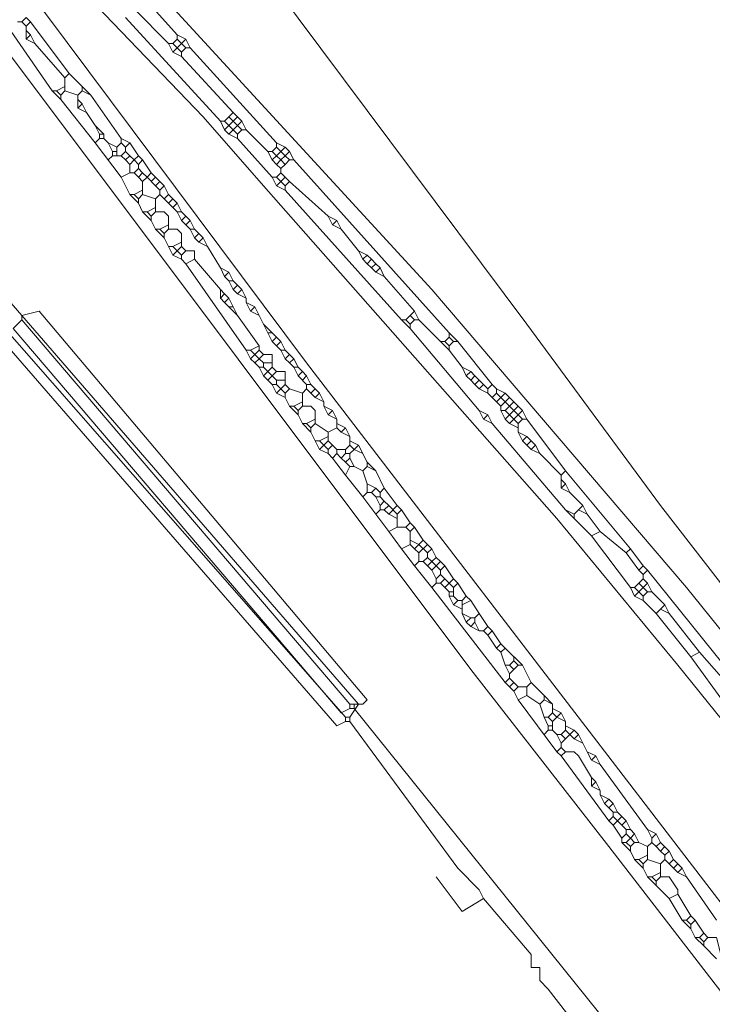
# Model space of a CAD drawing. Header units: metres. Extents: x 92810 to 93633, y 464687 to 465459.
# Tile 226 of 256: x 93207 to 93218, y 465317 to 465333. Entities that reach past the tile are written whole.
import ezdxf

# ---------------------------------------------------------------- set-up
doc = ezdxf.new("R2010")
doc.units = ezdxf.units.M
for name, color, linetype, lineweight, transparency in [('B-OI-KL-DATA_KPN-G', 90, 'SI_B_DATA_KPN', 18, 0.4), ('B-OI-KL-ET_HS_LIANDER-G', 10, 'SI_B_ET_HS_LIANDON', 18, 0.4), ('B-OI-KL-ET_LS_LIANDER-G', 190, 'SI_B_ET_LS_LIANDER', 18, 0.4), ('B-OI-KL-GAS_LD_LIANDER-G', 30, 'SI_B_GAS_LD_LIANDER', 18, 0.4)]:
    doc.layers.add(name, color=color, linetype=linetype, lineweight=lineweight, transparency=transparency)
doc.styles.get("Standard").update_dxf_attribs({"font": 'isocp.shx'})
doc.linetypes.add('SI_B_DATA_KPN', pattern='A,5,-2,["KPN",Standard,S=1.5,R=0,X=-0.51,Y=-0.75],-8', length=15)
doc.linetypes.add('SI_B_ET_HS_LIANDON', pattern='A,5,-2,["LI-HS",Standard,S=1.5,R=0,X=-0.51,Y=-0.75],-10', length=17)
doc.linetypes.add('SI_B_ET_LS_LIANDER', pattern='A,5,-2,["LI-LS",Standard,S=1.5,R=0,X=-0.51,Y=-0.75],-10', length=17)
doc.linetypes.add('SI_B_GAS_LD_LIANDER', pattern='A,5,-2,["LI-G-LD",Standard,S=1.5,R=0,X=-0.51,Y=-0.75],-11', length=18)

msp = doc.modelspace()

# ---------------------------------------------------------------- linework, layer by layer
at = {"layer": 'B-OI-KL-DATA_KPN-G', "flags": 128}
msp.add_lwpolyline([(93224.75, 465315.321), (93224.607, 465315.75), (93217.179, 465325.321), (93214.964, 465328.321), (93202.464, 465345.036)], dxfattribs=at)
at = {"layer": 'B-OI-KL-ET_HS_LIANDER-G'}
for p, q in [((93206.679, 465333.25), (93206.679, 465333.036)), ((93207.321, 465332.393), (93207.321, 465332.179)), ((93207.536, 465332.107), (93207.536, 465331.893)), ((93207.821, 465331.321), (93208.25, 465330.75)), ((93208.179, 465331.25), (93208.179, 465331.107)), ((93208.607, 465330.679), (93208.607, 465330.464)), ((93208.821, 465330.393), (93208.821, 465330.179)), ((93209.036, 465330.107), (93209.036, 465329.893)), ((93209.25, 465329.821), (93209.25, 465329.607)), ((93210.75, 465327.821), (93210.75, 465327.607)), ((93210.964, 465327.536), (93210.964, 465327.321)), ((93211.25, 465327.179), (93211.25, 465326.964)), ((93214.821, 465326.964), (93214.679, 465326.821)), ((93211.464, 465326.893), (93211.464, 465326.679)), ((93214.821, 465326.821), (93214.679, 465326.679)), ((93211.821, 465326.75), (93211.821, 465326.607)), ((93214.821, 465326.679), (93214.821, 465326.536)), ((93211.679, 465326.536), (93211.679, 465326.393)), ((93212.036, 465326.464), (93212.036, 465326.321)), ((93212.179, 465326.321), (93212.321, 465326.036)), ((93215.536, 465325.821), (93215.536, 465325.607)), ((93212.821, 465325.321), (93212.679, 465325.179)), ((93212.821, 465325.179), (93212.821, 465324.964)), ((93213.036, 465324.893), (93213.036, 465324.679)), ((93213.321, 465324.679), (93213.179, 465324.536)), ((93213.75, 465323.964), (93213.75, 465323.821)), ((93213.893, 465323.75), (93213.893, 465323.536)), ((93214.821, 465322.679), (93214.679, 465322.536)), ((93214.821, 465322.107), (93215.464, 465321.25)), ((93215.393, 465322.036), (93215.393, 465321.893)), ((93215.393, 465321.75), (93215.393, 465321.607)), ((93215.607, 465321.75), (93215.607, 465321.607)), ((93216.964, 465319.679), (93216.964, 465319.464)), ((93217.179, 465319.393), (93217.179, 465319.179))]:
    msp.add_line(p, q, dxfattribs=at)
at = {"layer": 'B-OI-KL-ET_HS_LIANDER-G', "flags": 128}
for points in [[(93203.679, 465338.964), (93203.821, 465339.107), (93207.75, 465335.036), (93213.393, 465328.893), (93217.607, 465323.964), (93220.607, 465320.25), (93235.036, 465302.321), (93236.321, 465300.607), (93238.464, 465297.607), (93241.179, 465294.107), (93245.607, 465288.607), (93249.107, 465284.679), (93249.893, 465283.964), (93251.036, 465282.893), (93251.821, 465282.321), (93255.036, 465280.25), (93257.75, 465278.679), (93261.821, 465276.536), (93263.25, 465275.893), (93267.25, 465274.536), (93268.107, 465274.321), (93273.179, 465273.036)], [(93202.536, 465338.25), (93202.393, 465338.107), (93202.464, 465338.036), (93214.036, 465322.607), (93216.321, 465319.679), (93227.036, 465305.821), (93228.893, 465303.536), (93241.321, 465287.607), (93242.179, 465286.607), (93245.393, 465283.107), (93246.321, 465282.25), (93247.964, 465280.679), (93250.821, 465278.25), (93253.679, 465276.107), (93255.821, 465274.679), (93259.464, 465272.536), (93261.536, 465271.464), (93263.679, 465270.464), (93265.893, 465269.607), (93269.393, 465268.393), (93271.107, 465267.893), (93275.464, 465266.607), (93277.179, 465266.179), (93281.321, 465265.25), (93282.607, 465265.036), (93288.107, 465264.464), (93293.893, 465264.464), (93294.964, 465264.536), (93297.536, 465264.893), (93298.75, 465265.179), (93299.536, 465265.464)], [(93204.179, 465337.393), (93209.607, 465331.75), (93210.607, 465330.607), (93215.464, 465325.107), (93217.464, 465322.679), (93233.679, 465302.607), (93235.036, 465300.821), (93238.536, 465296.036), (93240.607, 465293.393), (93244.393, 465288.607), (93245.679, 465287.107), (93248.464, 465284.036), (93249.893, 465282.679), (93251.036, 465281.75), (93252.964, 465280.464), (93257.893, 465277.536), (93259.536, 465276.679), (93261.679, 465275.607), (93262.607, 465275.25), (93263.679, 465274.75), (93265.179, 465274.25), (93266.964, 465273.679), (93271.25, 465272.607), (93277.179, 465271.25), (93278.036, 465271.107), (93279.25, 465270.964)], [(93204.107, 465337.321), (93211.321, 465327.679), (93219.107, 465317.536), (93232.25, 465300.607), (93239.036, 465292.036), (93242.036, 465288.179), (93243.536, 465286.393), (93245.25, 465284.536), (93247.75, 465282.107), (93250.964, 465279.25), (93251.893, 465278.536), (93254.893, 465276.321), (93256.536, 465275.25), (93260.393, 465273.036), (93262.107, 465272.179), (93264.964, 465270.893), (93265.607, 465270.679), (93269.679, 465269.25), (93270.893, 465268.893), (93277.75, 465266.964)], [(93208.536, 465333.821), (93209.179, 465333.107)], [(93208.464, 465333.536), (93209.036, 465332.964)], [(93206.321, 465333.321), (93207.107, 465332.179)], [(93206.536, 465333.321), (93206.607, 465333.321)], [(93206.679, 465333.393), (93206.607, 465333.321)], [(93206.607, 465333.321), (93206.679, 465333.25)], [(93206.679, 465333.393), (93206.75, 465333.321)], [(93206.75, 465333.321), (93206.679, 465333.25)], [(93206.75, 465333.321), (93207.393, 465332.464)], [(93208.321, 465333.393), (93209.893, 465331.679)], [(93206.679, 465333.179), (93206.75, 465333.107)], [(93206.75, 465333.107), (93206.679, 465333.036)], [(93206.679, 465333.036), (93206.821, 465332.964)], [(93206.75, 465333.107), (93206.821, 465332.964)], [(93206.821, 465332.964), (93207.321, 465332.393)], [(93209.036, 465332.964), (93209.107, 465332.964)], [(93209.036, 465332.964), (93209.107, 465332.821)], [(93209.179, 465333.036), (93209.107, 465332.964)], [(93209.107, 465332.964), (93209.179, 465332.893)], [(93209.179, 465333.107), (93209.321, 465333.036)], [(93209.179, 465333.107), (93209.179, 465333.036)], [(93209.179, 465333.036), (93209.25, 465332.964)], [(93209.25, 465332.964), (93209.179, 465332.893)], [(93209.321, 465333.036), (93209.25, 465332.964)], [(93209.25, 465332.964), (93209.321, 465332.893)], [(93209.321, 465333.036), (93209.393, 465332.893)], [(93209.179, 465332.893), (93209.107, 465332.821)], [(93209.107, 465332.821), (93209.25, 465332.75)], [(93209.179, 465332.893), (93209.25, 465332.821)], [(93209.321, 465332.893), (93209.25, 465332.821)], [(93209.25, 465332.821), (93209.25, 465332.75)], [(93209.321, 465332.893), (93209.393, 465332.893)], [(93209.393, 465332.893), (93210.821, 465331.321)], [(93209.25, 465332.75), (93210.107, 465331.821)], [(93207.393, 465332.464), (93207.321, 465332.393)], [(93207.393, 465332.464), (93207.607, 465332.25)], [(93207.107, 465332.179), (93207.179, 465332.179)], [(93207.107, 465332.179), (93207.25, 465332.036)], [(93207.321, 465332.25), (93207.179, 465332.179)], [(93207.179, 465332.179), (93207.25, 465332.107)], [(93207.321, 465332.179), (93207.25, 465332.107)], [(93207.321, 465332.179), (93207.536, 465332.107)], [(93207.607, 465332.179), (93207.536, 465332.107)], [(93207.607, 465332.25), (93207.75, 465332.107)], [(93207.607, 465332.25), (93207.607, 465332.179)], [(93207.607, 465332.179), (93207.75, 465332.107)], [(93207.25, 465332.107), (93207.25, 465332.036)], [(93207.25, 465332.036), (93207.821, 465331.321)], [(93207.536, 465332.036), (93207.607, 465331.964)], [(93207.75, 465332.107), (93208.25, 465331.393)], [(93207.607, 465331.964), (93207.536, 465331.893)], [(93207.536, 465331.893), (93207.679, 465331.821)], [(93207.607, 465331.964), (93207.679, 465331.821)], [(93207.679, 465331.821), (93207.821, 465331.607)], [(93210.107, 465331.821), (93210.036, 465331.75)], [(93210.107, 465331.821), (93210.179, 465331.75)], [(93209.893, 465331.679), (93209.964, 465331.679)], [(93209.893, 465331.679), (93209.964, 465331.536)], [(93210.036, 465331.75), (93209.964, 465331.679)], [(93209.964, 465331.679), (93210.036, 465331.607)], [(93210.036, 465331.75), (93210.107, 465331.679)], [(93210.107, 465331.679), (93210.036, 465331.607)], [(93210.179, 465331.75), (93210.107, 465331.679)], [(93210.107, 465331.679), (93210.179, 465331.607)], [(93210.179, 465331.75), (93210.25, 465331.679)], [(93210.25, 465331.679), (93210.179, 465331.607)], [(93210.25, 465331.679), (93210.321, 465331.536)], [(93207.821, 465331.607), (93207.964, 465331.464)], [(93207.821, 465331.607), (93207.893, 465331.464)], [(93210.036, 465331.607), (93209.964, 465331.536)], [(93209.964, 465331.536), (93210.036, 465331.464)], [(93210.036, 465331.607), (93210.107, 465331.536)], [(93210.107, 465331.536), (93210.036, 465331.464)], [(93210.179, 465331.607), (93210.107, 465331.536)], [(93210.107, 465331.536), (93210.179, 465331.464)], [(93210.179, 465331.607), (93210.25, 465331.536)], [(93210.25, 465331.536), (93210.179, 465331.464)], [(93210.25, 465331.536), (93210.321, 465331.536)], [(93210.321, 465331.536), (93210.679, 465331.179)], [(93207.893, 465331.393), (93207.821, 465331.321)], [(93207.893, 465331.464), (93207.964, 465331.464)], [(93207.893, 465331.464), (93207.893, 465331.393)], [(93207.893, 465331.393), (93207.964, 465331.393)], [(93207.964, 465331.464), (93207.964, 465331.393)], [(93207.964, 465331.393), (93208.036, 465331.321)], [(93208.036, 465331.321), (93208.179, 465331.25)], [(93208.036, 465331.321), (93208.107, 465331.179)], [(93208.25, 465331.321), (93208.179, 465331.25)], [(93208.25, 465331.393), (93208.393, 465331.321)], [(93208.25, 465331.393), (93208.25, 465331.321)], [(93208.25, 465331.321), (93208.321, 465331.25)], [(93208.393, 465331.321), (93208.321, 465331.25)], [(93208.393, 465331.321), (93208.536, 465331.107)], [(93210.036, 465331.464), (93210.179, 465331.393)], [(93210.179, 465331.464), (93210.179, 465331.393)], [(93210.179, 465331.393), (93210.75, 465330.75)], [(93210.821, 465331.321), (93210.964, 465331.25)], [(93210.821, 465331.321), (93210.821, 465331.25)], [(93208.107, 465331.179), (93208.179, 465331.179)], [(93208.107, 465331.179), (93208.107, 465331.107)], [(93208.321, 465331.179), (93208.25, 465331.107)], [(93208.321, 465331.25), (93208.321, 465331.179)], [(93208.321, 465331.179), (93208.393, 465331.107)], [(93210.679, 465331.179), (93210.75, 465331.179)], [(93210.679, 465331.179), (93210.75, 465331.036)], [(93210.821, 465331.25), (93210.75, 465331.179)], [(93210.75, 465331.179), (93210.821, 465331.107)], [(93210.821, 465331.25), (93210.893, 465331.179)], [(93210.893, 465331.179), (93210.821, 465331.107)], [(93210.964, 465331.25), (93210.893, 465331.179)], [(93210.893, 465331.179), (93210.964, 465331.107)], [(93210.964, 465331.25), (93211.036, 465331.179)], [(93211.036, 465331.179), (93210.964, 465331.107)], [(93211.036, 465331.179), (93211.107, 465331.036)], [(93208.107, 465331.107), (93208.036, 465331.036)], [(93208.107, 465331.107), (93208.25, 465331.107)], [(93208.25, 465331.107), (93208.321, 465331.036)], [(93208.393, 465331.107), (93208.321, 465331.036)], [(93208.321, 465331.036), (93208.393, 465330.964)], [(93208.393, 465331.107), (93208.464, 465331.036)], [(93208.464, 465331.036), (93208.393, 465330.964)], [(93208.536, 465331.107), (93208.464, 465331.036)], [(93208.464, 465331.036), (93208.536, 465330.964)], [(93208.536, 465331.107), (93208.607, 465331.036)], [(93208.607, 465331.036), (93208.536, 465330.964)], [(93208.607, 465331.036), (93208.75, 465330.821)], [(93210.821, 465331.107), (93210.75, 465331.036)], [(93210.75, 465331.036), (93210.821, 465330.964)], [(93210.821, 465331.107), (93210.893, 465331.036)], [(93210.893, 465331.036), (93210.821, 465330.964)], [(93210.964, 465331.107), (93210.893, 465331.036)], [(93210.893, 465331.036), (93210.964, 465330.964)], [(93210.964, 465331.107), (93211.036, 465331.036)], [(93211.036, 465331.036), (93210.964, 465330.964)], [(93211.036, 465331.036), (93211.107, 465331.036)], [(93211.107, 465331.036), (93213.679, 465328.179)], [(93208.393, 465330.964), (93208.393, 465330.821)], [(93208.536, 465330.893), (93208.464, 465330.821)], [(93208.536, 465330.964), (93208.536, 465330.893)], [(93208.536, 465330.893), (93208.607, 465330.821)], [(93210.821, 465330.964), (93210.893, 465330.893)], [(93210.964, 465330.964), (93210.893, 465330.893)], [(93210.893, 465330.893), (93210.893, 465330.821)], [(93208.393, 465330.821), (93208.25, 465330.75)], [(93208.25, 465330.75), (93208.393, 465330.464)], [(93208.393, 465330.821), (93208.464, 465330.821)], [(93208.464, 465330.821), (93208.536, 465330.75)], [(93208.607, 465330.821), (93208.536, 465330.75)], [(93208.536, 465330.75), (93208.607, 465330.679)], [(93208.607, 465330.821), (93208.679, 465330.75)], [(93208.679, 465330.75), (93208.607, 465330.679)], [(93208.75, 465330.821), (93208.679, 465330.75)], [(93208.679, 465330.75), (93208.821, 465330.607)], [(93208.75, 465330.821), (93208.821, 465330.75)], [(93208.821, 465330.75), (93208.75, 465330.679)], [(93208.821, 465330.75), (93208.893, 465330.679)], [(93208.893, 465330.679), (93208.821, 465330.607)], [(93208.893, 465330.679), (93208.964, 465330.607)], [(93210.75, 465330.75), (93210.821, 465330.75)], [(93210.75, 465330.75), (93210.821, 465330.607)], [(93210.893, 465330.821), (93210.821, 465330.75)], [(93210.821, 465330.75), (93210.893, 465330.679)], [(93210.893, 465330.679), (93210.821, 465330.607)], [(93210.893, 465330.821), (93210.964, 465330.75)], [(93210.964, 465330.75), (93210.893, 465330.679)], [(93210.893, 465330.679), (93210.964, 465330.607)], [(93210.964, 465330.75), (93211.036, 465330.679)], [(93211.036, 465330.679), (93210.964, 465330.607)], [(93211.036, 465330.679), (93211.679, 465330.107)], [(93208.607, 465330.536), (93208.464, 465330.464)], [(93208.821, 465330.607), (93208.893, 465330.536)], [(93208.964, 465330.607), (93208.893, 465330.536)], [(93208.893, 465330.536), (93208.893, 465330.464)], [(93208.964, 465330.607), (93209.036, 465330.464)], [(93210.821, 465330.607), (93210.964, 465330.536)], [(93210.964, 465330.607), (93210.964, 465330.536)], [(93210.964, 465330.536), (93212.893, 465328.393)], [(93208.393, 465330.464), (93208.464, 465330.464)], [(93208.393, 465330.464), (93208.536, 465330.321)], [(93208.464, 465330.464), (93208.536, 465330.393)], [(93208.607, 465330.464), (93208.536, 465330.393)], [(93208.536, 465330.393), (93208.536, 465330.321)], [(93208.607, 465330.464), (93208.821, 465330.393)], [(93208.893, 465330.464), (93208.821, 465330.393)], [(93208.893, 465330.464), (93208.964, 465330.393)], [(93209.036, 465330.464), (93208.964, 465330.393)], [(93208.964, 465330.393), (93209.036, 465330.321)], [(93209.036, 465330.464), (93209.107, 465330.393)], [(93209.107, 465330.393), (93209.036, 465330.321)], [(93209.107, 465330.393), (93209.179, 465330.321)], [(93208.536, 465330.321), (93208.607, 465330.179)], [(93208.607, 465330.179), (93208.679, 465330.179)], [(93208.607, 465330.179), (93208.75, 465330.036)], [(93208.821, 465330.25), (93208.679, 465330.179)], [(93208.679, 465330.179), (93208.75, 465330.107)], [(93208.821, 465330.179), (93208.75, 465330.107)], [(93208.821, 465330.179), (93208.964, 465330.179), (93209.036, 465330.107)], [(93209.036, 465330.321), (93209.107, 465330.25)], [(93209.179, 465330.321), (93209.107, 465330.25)], [(93209.107, 465330.25), (93209.179, 465330.179)], [(93209.179, 465330.321), (93209.25, 465330.179)], [(93209.179, 465330.179), (93209.25, 465330.179)], [(93209.179, 465330.179), (93209.25, 465330.036)], [(93209.25, 465330.179), (93209.321, 465330.107)], [(93208.75, 465330.107), (93208.75, 465330.036)], [(93208.75, 465330.036), (93208.821, 465329.893)], [(93209.321, 465330.107), (93209.25, 465330.036)], [(93209.25, 465330.036), (93209.321, 465329.964)], [(93209.321, 465330.107), (93209.393, 465330.036)], [(93209.393, 465330.036), (93209.321, 465329.964)], [(93209.393, 465330.036), (93209.464, 465329.893)], [(93211.679, 465330.107), (93211.821, 465330.036)], [(93211.679, 465330.107), (93211.75, 465329.964)], [(93211.821, 465330.036), (93211.75, 465329.964)], [(93211.821, 465330.036), (93211.893, 465329.893)], [(93208.821, 465329.893), (93208.893, 465329.893)], [(93208.821, 465329.893), (93208.964, 465329.75)], [(93209.036, 465329.964), (93208.893, 465329.893)], [(93208.893, 465329.893), (93208.964, 465329.821)], [(93209.036, 465329.893), (93208.964, 465329.821)], [(93209.036, 465329.893), (93209.179, 465329.893), (93209.25, 465329.821)], [(93209.321, 465329.964), (93209.393, 465329.893)], [(93209.393, 465329.893), (93209.464, 465329.893)], [(93209.393, 465329.893), (93209.464, 465329.75)], [(93209.464, 465329.893), (93209.536, 465329.821)], [(93211.75, 465329.964), (93211.893, 465329.893)], [(93211.893, 465329.893), (93212.179, 465329.536)], [(93208.964, 465329.821), (93208.964, 465329.75)], [(93208.964, 465329.75), (93209.036, 465329.607)], [(93209.536, 465329.821), (93209.464, 465329.75)], [(93209.464, 465329.75), (93209.536, 465329.679)], [(93209.536, 465329.821), (93209.607, 465329.75)], [(93209.607, 465329.75), (93209.536, 465329.679)], [(93209.607, 465329.75), (93209.679, 465329.607)], [(93209.036, 465329.607), (93209.107, 465329.607)], [(93209.036, 465329.607), (93209.107, 465329.464)], [(93209.25, 465329.679), (93209.107, 465329.607)], [(93209.107, 465329.607), (93209.179, 465329.536)], [(93209.179, 465329.536), (93209.107, 465329.464)], [(93209.25, 465329.607), (93209.179, 465329.536)], [(93209.179, 465329.536), (93209.25, 465329.464)], [(93209.25, 465329.607), (93209.321, 465329.536)], [(93209.321, 465329.536), (93209.25, 465329.464)], [(93209.321, 465329.536), (93209.464, 465329.536), (93209.464, 465329.393)], [(93209.536, 465329.679), (93209.679, 465329.607)], [(93209.679, 465329.607), (93209.893, 465329.25)], [(93212.179, 465329.536), (93212.321, 465329.464)], [(93212.179, 465329.536), (93212.25, 465329.393)], [(93209.107, 465329.464), (93209.25, 465329.393)], [(93209.25, 465329.464), (93209.25, 465329.393)], [(93209.25, 465329.393), (93209.321, 465329.321)], [(93209.464, 465329.393), (93209.321, 465329.321)], [(93209.464, 465329.393), (93209.893, 465328.893)], [(93212.321, 465329.464), (93212.25, 465329.393)], [(93212.25, 465329.393), (93212.321, 465329.321)], [(93212.321, 465329.464), (93212.393, 465329.393)], [(93212.393, 465329.393), (93212.321, 465329.321)], [(93212.393, 465329.393), (93212.464, 465329.321)], [(93209.321, 465329.321), (93210.321, 465327.893)], [(93209.893, 465329.25), (93210.036, 465329.179)], [(93209.893, 465329.25), (93209.964, 465329.107)], [(93212.321, 465329.321), (93212.393, 465329.25)], [(93212.464, 465329.321), (93212.393, 465329.25)], [(93212.393, 465329.25), (93212.464, 465329.179)], [(93212.464, 465329.321), (93212.536, 465329.25)], [(93212.536, 465329.25), (93212.464, 465329.179)], [(93212.536, 465329.25), (93212.607, 465329.107)], [(93210.036, 465329.179), (93209.964, 465329.107)], [(93209.964, 465329.107), (93210.036, 465329.036)], [(93210.036, 465329.179), (93210.107, 465329.036)], [(93212.464, 465329.179), (93212.607, 465329.107)], [(93212.607, 465329.107), (93213.107, 465328.536)], [(93209.893, 465328.893), (93209.964, 465328.821)], [(93209.893, 465328.893), (93209.893, 465328.75)], [(93210.036, 465329.036), (93210.107, 465329.036)], [(93210.036, 465329.036), (93210.107, 465328.893)], [(93210.107, 465329.036), (93210.179, 465328.964)], [(93210.179, 465328.964), (93210.107, 465328.893)], [(93210.107, 465328.893), (93210.179, 465328.821)], [(93210.179, 465328.964), (93210.25, 465328.893)], [(93210.25, 465328.893), (93210.179, 465328.821)], [(93210.25, 465328.893), (93210.321, 465328.75)], [(93209.964, 465328.821), (93209.893, 465328.75)], [(93209.893, 465328.75), (93209.964, 465328.679)], [(93209.964, 465328.821), (93210.036, 465328.75)], [(93210.036, 465328.75), (93209.964, 465328.679)], [(93210.036, 465328.75), (93210.107, 465328.607)], [(93210.179, 465328.821), (93210.321, 465328.75)], [(93210.321, 465328.75), (93210.321, 465328.679)], [(93209.964, 465328.679), (93210.036, 465328.607)], [(93210.036, 465328.607), (93210.107, 465328.607)], [(93210.036, 465328.607), (93210.179, 465328.464)], [(93210.107, 465328.607), (93210.179, 465328.464)], [(93210.321, 465328.679), (93210.464, 465328.607)], [(93210.321, 465328.679), (93210.393, 465328.536)], [(93210.464, 465328.607), (93210.393, 465328.536)], [(93210.464, 465328.607), (93210.536, 465328.464)], [(93210.179, 465328.464), (93210.536, 465327.964)], [(93210.393, 465328.536), (93210.536, 465328.464)], [(93210.536, 465328.464), (93210.607, 465328.321)], [(93212.893, 465328.393), (93212.964, 465328.393)], [(93212.893, 465328.393), (93213.036, 465328.25)], [(93213.036, 465328.464), (93212.964, 465328.393)], [(93212.964, 465328.393), (93213.036, 465328.321)], [(93213.107, 465328.536), (93213.036, 465328.464)], [(93213.036, 465328.464), (93213.107, 465328.393)], [(93213.107, 465328.393), (93213.036, 465328.321)], [(93213.107, 465328.536), (93213.179, 465328.393)], [(93213.107, 465328.393), (93213.179, 465328.393)], [(93213.179, 465328.393), (93213.536, 465328.036)], [(93210.607, 465328.321), (93210.75, 465328.179)], [(93210.607, 465328.321), (93210.679, 465328.179)], [(93213.036, 465328.321), (93213.036, 465328.25)], [(93213.036, 465328.25), (93214.179, 465326.893)], [(93210.679, 465328.179), (93210.75, 465328.179)], [(93210.679, 465328.179), (93210.75, 465328.036)], [(93210.75, 465328.179), (93210.821, 465328.107)], [(93210.821, 465328.107), (93210.75, 465328.036)], [(93210.821, 465328.107), (93210.893, 465328.036)], [(93213.679, 465328.107), (93213.607, 465328.036)], [(93213.679, 465328.179), (93213.821, 465328.036)], [(93213.679, 465328.179), (93213.679, 465328.107)], [(93213.679, 465328.107), (93213.75, 465328.036)], [(93210.536, 465327.964), (93210.393, 465327.893)], [(93210.536, 465327.964), (93210.536, 465327.893)], [(93210.75, 465328.036), (93210.821, 465327.964)], [(93210.893, 465328.036), (93210.821, 465327.964)], [(93210.821, 465327.964), (93210.893, 465327.893)], [(93210.893, 465328.036), (93210.964, 465327.893)], [(93213.536, 465328.036), (93213.607, 465328.036)], [(93213.536, 465328.036), (93213.679, 465327.893)], [(93213.607, 465328.036), (93213.679, 465327.964)], [(93213.75, 465328.036), (93213.679, 465327.964)], [(93213.679, 465327.964), (93213.679, 465327.893)], [(93213.75, 465328.036), (93213.821, 465328.036)], [(93213.821, 465328.036), (93214.393, 465327.321)], [(93210.321, 465327.893), (93210.393, 465327.893)], [(93210.321, 465327.893), (93210.393, 465327.75)], [(93210.393, 465327.893), (93210.464, 465327.821)], [(93210.464, 465327.821), (93210.393, 465327.75)], [(93210.393, 465327.75), (93210.464, 465327.679)], [(93210.536, 465327.893), (93210.464, 465327.821)], [(93210.464, 465327.821), (93210.536, 465327.75)], [(93210.536, 465327.75), (93210.464, 465327.679)], [(93210.536, 465327.893), (93210.607, 465327.821)], [(93210.607, 465327.821), (93210.536, 465327.75)], [(93210.536, 465327.75), (93210.607, 465327.679)], [(93210.607, 465327.821), (93210.75, 465327.821)], [(93210.893, 465327.893), (93210.964, 465327.893)], [(93210.893, 465327.893), (93210.964, 465327.75)], [(93210.964, 465327.893), (93211.036, 465327.821)], [(93211.036, 465327.821), (93210.964, 465327.75)], [(93210.964, 465327.75), (93211.036, 465327.679)], [(93211.036, 465327.821), (93211.107, 465327.75)], [(93211.107, 465327.75), (93211.036, 465327.679)], [(93211.107, 465327.75), (93211.179, 465327.607)], [(93213.679, 465327.893), (93213.893, 465327.607)], [(93210.464, 465327.679), (93210.536, 465327.607)], [(93210.536, 465327.607), (93210.607, 465327.607)], [(93210.536, 465327.607), (93210.607, 465327.464)], [(93210.607, 465327.679), (93210.75, 465327.679)], [(93210.607, 465327.679), (93210.607, 465327.607)], [(93210.607, 465327.607), (93210.679, 465327.536)], [(93210.75, 465327.607), (93210.679, 465327.536)], [(93210.75, 465327.607), (93210.821, 465327.536)], [(93211.036, 465327.679), (93211.107, 465327.607)], [(93211.107, 465327.607), (93211.179, 465327.607)], [(93211.107, 465327.607), (93211.179, 465327.464)], [(93211.179, 465327.607), (93211.25, 465327.536)], [(93213.893, 465327.607), (93214.036, 465327.536)], [(93213.893, 465327.607), (93213.964, 465327.464)], [(93210.679, 465327.536), (93210.607, 465327.464)], [(93210.607, 465327.464), (93210.679, 465327.393)], [(93210.679, 465327.536), (93210.75, 465327.464)], [(93210.75, 465327.464), (93210.679, 465327.393)], [(93210.821, 465327.536), (93210.75, 465327.464)], [(93210.75, 465327.464), (93210.821, 465327.393)], [(93210.821, 465327.536), (93210.964, 465327.536)], [(93211.25, 465327.536), (93211.179, 465327.464)], [(93211.179, 465327.464), (93211.321, 465327.321)], [(93211.25, 465327.536), (93211.321, 465327.464)], [(93211.321, 465327.464), (93211.25, 465327.393)], [(93211.321, 465327.464), (93211.393, 465327.321)], [(93214.036, 465327.536), (93213.964, 465327.464)], [(93213.964, 465327.464), (93214.036, 465327.393)], [(93214.036, 465327.536), (93214.107, 465327.464)], [(93214.107, 465327.464), (93214.036, 465327.393)], [(93214.107, 465327.464), (93214.179, 465327.393)], [(93210.679, 465327.393), (93210.75, 465327.321)], [(93210.75, 465327.321), (93210.821, 465327.321)], [(93210.75, 465327.321), (93210.821, 465327.179)], [(93210.821, 465327.393), (93210.964, 465327.393)], [(93210.821, 465327.393), (93210.821, 465327.321)], [(93210.821, 465327.321), (93210.893, 465327.25)], [(93210.893, 465327.25), (93210.821, 465327.179)], [(93210.964, 465327.321), (93210.893, 465327.25)], [(93210.893, 465327.25), (93210.964, 465327.179)], [(93210.964, 465327.321), (93211.036, 465327.25)], [(93211.036, 465327.25), (93210.964, 465327.179)], [(93211.036, 465327.25), (93211.25, 465327.179)], [(93211.321, 465327.25), (93211.25, 465327.179)], [(93211.321, 465327.321), (93211.393, 465327.321)], [(93211.321, 465327.321), (93211.321, 465327.25)], [(93211.321, 465327.25), (93211.393, 465327.179)], [(93211.393, 465327.321), (93211.464, 465327.25)], [(93211.464, 465327.25), (93211.393, 465327.179)], [(93211.464, 465327.25), (93211.536, 465327.179)], [(93214.036, 465327.393), (93214.107, 465327.321)], [(93214.179, 465327.393), (93214.107, 465327.321)], [(93214.107, 465327.321), (93214.179, 465327.25)], [(93214.179, 465327.393), (93214.321, 465327.25)], [(93214.25, 465327.321), (93214.179, 465327.25)], [(93214.179, 465327.25), (93214.321, 465327.179)], [(93214.393, 465327.321), (93214.321, 465327.25)], [(93214.321, 465327.25), (93214.321, 465327.179)], [(93214.393, 465327.321), (93214.464, 465327.25)], [(93214.464, 465327.25), (93214.607, 465327.179)], [(93214.464, 465327.25), (93214.464, 465327.179)], [(93210.821, 465327.179), (93210.964, 465327.107)], [(93210.964, 465327.179), (93210.964, 465327.107)], [(93210.964, 465327.107), (93211.036, 465326.964)], [(93211.393, 465327.179), (93211.464, 465327.107)], [(93211.536, 465327.179), (93211.464, 465327.107)], [(93211.464, 465327.107), (93211.607, 465327.036)], [(93211.536, 465327.179), (93211.607, 465327.036)], [(93214.321, 465327.179), (93214.393, 465327.107)], [(93214.464, 465327.179), (93214.393, 465327.107)], [(93214.393, 465327.107), (93214.464, 465327.036)], [(93214.464, 465327.179), (93214.536, 465327.107)], [(93214.536, 465327.107), (93214.464, 465327.036)], [(93214.607, 465327.179), (93214.536, 465327.107)], [(93214.536, 465327.107), (93214.607, 465327.036)], [(93214.607, 465327.179), (93214.679, 465327.107)], [(93214.679, 465327.107), (93214.607, 465327.036)], [(93214.679, 465327.107), (93214.75, 465327.036)], [(93211.036, 465326.964), (93211.107, 465326.964)], [(93211.036, 465326.964), (93211.179, 465326.821)], [(93211.25, 465327.036), (93211.107, 465326.964)], [(93211.107, 465326.964), (93211.179, 465326.893)], [(93211.25, 465326.964), (93211.179, 465326.893)], [(93211.25, 465326.964), (93211.393, 465326.964), (93211.464, 465326.893)], [(93211.607, 465327.036), (93211.607, 465326.964)], [(93211.607, 465326.964), (93211.75, 465326.893)], [(93211.607, 465326.964), (93211.679, 465326.821)], [(93214.464, 465327.036), (93214.536, 465326.964)], [(93214.607, 465327.036), (93214.536, 465326.964)], [(93214.536, 465326.964), (93214.536, 465326.893)], [(93214.607, 465327.036), (93214.679, 465326.964)], [(93214.679, 465326.964), (93214.607, 465326.893)], [(93214.75, 465327.036), (93214.679, 465326.964)], [(93214.679, 465326.964), (93214.821, 465326.821)], [(93214.75, 465327.036), (93214.821, 465326.964)], [(93214.821, 465326.964), (93214.893, 465326.893)], [(93211.179, 465326.893), (93211.179, 465326.821)], [(93211.179, 465326.821), (93211.25, 465326.679)], [(93211.75, 465326.893), (93211.679, 465326.821)], [(93211.679, 465326.821), (93211.821, 465326.75)], [(93211.75, 465326.893), (93211.821, 465326.75)], [(93214.179, 465326.893), (93214.321, 465326.821)], [(93214.179, 465326.893), (93214.25, 465326.75)], [(93214.321, 465326.821), (93214.25, 465326.75)], [(93214.321, 465326.821), (93214.393, 465326.679)], [(93214.536, 465326.893), (93214.607, 465326.893)], [(93214.536, 465326.893), (93214.607, 465326.75)], [(93214.607, 465326.893), (93214.679, 465326.821)], [(93214.679, 465326.821), (93214.607, 465326.75)], [(93214.679, 465326.821), (93214.821, 465326.679)], [(93214.893, 465326.893), (93214.821, 465326.821)], [(93214.821, 465326.821), (93214.893, 465326.75)], [(93214.893, 465326.893), (93214.964, 465326.75)], [(93211.25, 465326.679), (93211.321, 465326.679)], [(93211.25, 465326.679), (93211.393, 465326.536)], [(93211.464, 465326.75), (93211.321, 465326.679)], [(93211.321, 465326.679), (93211.393, 465326.607)], [(93211.464, 465326.679), (93211.393, 465326.607)], [(93211.393, 465326.607), (93211.393, 465326.536)], [(93211.464, 465326.679), (93211.679, 465326.536)], [(93211.821, 465326.607), (93211.679, 465326.536)], [(93211.821, 465326.679), (93211.964, 465326.607)], [(93211.821, 465326.607), (93211.893, 465326.536)], [(93211.964, 465326.607), (93211.893, 465326.536)], [(93211.964, 465326.607), (93212.036, 465326.464)], [(93214.25, 465326.75), (93214.393, 465326.679)], [(93214.393, 465326.679), (93215.607, 465325.25)], [(93214.607, 465326.75), (93214.679, 465326.679)], [(93214.679, 465326.679), (93214.821, 465326.607)], [(93214.893, 465326.75), (93214.821, 465326.679)], [(93214.893, 465326.75), (93214.964, 465326.75)], [(93214.964, 465326.75), (93215.607, 465325.893)], [(93211.393, 465326.536), (93211.464, 465326.393)], [(93211.679, 465326.464), (93211.536, 465326.393)], [(93211.893, 465326.536), (93212.036, 465326.464)], [(93214.821, 465326.536), (93214.964, 465326.464)], [(93214.821, 465326.536), (93214.893, 465326.393)], [(93214.964, 465326.464), (93214.893, 465326.393)], [(93214.964, 465326.464), (93215.036, 465326.393)], [(93211.464, 465326.393), (93211.536, 465326.393)], [(93211.464, 465326.393), (93211.536, 465326.25)], [(93211.536, 465326.393), (93211.607, 465326.321)], [(93211.607, 465326.321), (93211.536, 465326.25)], [(93211.679, 465326.393), (93211.607, 465326.321)], [(93211.607, 465326.321), (93211.679, 465326.25)], [(93211.679, 465326.393), (93211.821, 465326.25)], [(93211.75, 465326.321), (93211.679, 465326.25)], [(93212.036, 465326.321), (93211.964, 465326.25)], [(93212.036, 465326.393), (93212.179, 465326.321)], [(93212.036, 465326.321), (93212.107, 465326.25)], [(93212.179, 465326.321), (93212.107, 465326.25)], [(93214.893, 465326.393), (93214.964, 465326.321)], [(93215.036, 465326.393), (93214.964, 465326.321)], [(93214.964, 465326.321), (93215.036, 465326.25)], [(93215.036, 465326.393), (93215.107, 465326.321)], [(93215.107, 465326.321), (93215.036, 465326.25)], [(93215.107, 465326.321), (93215.179, 465326.179)], [(93211.536, 465326.25), (93211.679, 465326.179)], [(93211.679, 465326.25), (93211.679, 465326.179)], [(93211.679, 465326.179), (93211.75, 465326.107)], [(93211.821, 465326.179), (93211.75, 465326.107)], [(93211.75, 465326.107), (93211.964, 465325.821)], [(93211.821, 465326.25), (93211.964, 465326.25)], [(93211.821, 465326.25), (93211.821, 465326.179)], [(93211.821, 465326.179), (93211.893, 465326.107)], [(93211.964, 465326.179), (93211.893, 465326.107)], [(93211.893, 465326.107), (93211.964, 465326.036)], [(93211.964, 465326.25), (93211.964, 465326.179)], [(93211.964, 465326.179), (93212.036, 465326.179)], [(93212.036, 465326.107), (93211.964, 465326.036)], [(93212.107, 465326.25), (93212.036, 465326.179)], [(93212.036, 465326.179), (93212.036, 465326.107)], [(93212.036, 465326.107), (93212.107, 465325.964)], [(93212.107, 465326.25), (93212.25, 465326.179)], [(93215.036, 465326.25), (93215.179, 465326.179)], [(93215.179, 465326.179), (93215.536, 465325.821)], [(93211.964, 465326.036), (93212.036, 465325.964)], [(93212.036, 465325.964), (93211.964, 465325.821)], [(93212.036, 465325.964), (93212.107, 465325.964)], [(93212.107, 465325.964), (93212.25, 465325.893)], [(93212.321, 465325.964), (93212.25, 465325.893)], [(93212.321, 465326.036), (93212.464, 465325.893)], [(93212.321, 465326.036), (93212.321, 465325.964)], [(93212.321, 465325.964), (93212.464, 465325.893)], [(93211.964, 465325.821), (93212.25, 465325.464)], [(93212.25, 465325.893), (93212.321, 465325.679)], [(93212.464, 465325.893), (93212.607, 465325.607)], [(93215.607, 465325.893), (93215.536, 465325.821)], [(93215.607, 465325.893), (93216.679, 465324.607)], [(93212.321, 465325.679), (93212.464, 465325.607)], [(93212.321, 465325.679), (93212.321, 465325.536)], [(93215.536, 465325.75), (93215.607, 465325.679)], [(93215.607, 465325.679), (93215.536, 465325.607)], [(93215.607, 465325.679), (93215.679, 465325.536)], [(93212.321, 465325.536), (93212.25, 465325.464)], [(93212.25, 465325.464), (93212.464, 465325.179)], [(93212.321, 465325.536), (93212.393, 465325.536)], [(93212.464, 465325.607), (93212.393, 465325.536)], [(93212.393, 465325.536), (93212.464, 465325.464)], [(93212.464, 465325.607), (93212.536, 465325.536)], [(93212.464, 465325.464), (93212.536, 465325.464)], [(93212.464, 465325.464), (93212.536, 465325.321)], [(93212.607, 465325.607), (93212.536, 465325.536)], [(93212.536, 465325.536), (93212.536, 465325.464)], [(93212.536, 465325.464), (93212.607, 465325.393)], [(93212.607, 465325.607), (93212.821, 465325.321)], [(93215.536, 465325.607), (93215.679, 465325.536)], [(93215.679, 465325.536), (93215.893, 465325.321)], [(93212.607, 465325.393), (93212.536, 465325.321)], [(93212.536, 465325.321), (93212.536, 465325.25)], [(93212.607, 465325.393), (93212.679, 465325.321)], [(93212.679, 465325.321), (93212.607, 465325.25)], [(93212.679, 465325.321), (93212.821, 465325.179)], [(93212.821, 465325.321), (93212.893, 465325.25)], [(93215.893, 465325.321), (93215.821, 465325.25)], [(93215.893, 465325.321), (93215.964, 465325.179)], [(93212.536, 465325.25), (93212.464, 465325.179)], [(93212.464, 465325.179), (93212.679, 465324.893)], [(93212.536, 465325.25), (93212.607, 465325.25)], [(93212.607, 465325.25), (93212.679, 465325.179)], [(93212.679, 465325.179), (93212.821, 465325.107)], [(93212.893, 465325.25), (93212.821, 465325.179)], [(93212.893, 465325.25), (93213.036, 465325.036)], [(93215.607, 465325.25), (93215.75, 465325.179)], [(93215.607, 465325.25), (93215.75, 465325.107)], [(93215.821, 465325.25), (93215.75, 465325.179)], [(93215.75, 465325.179), (93215.75, 465325.107)], [(93215.821, 465325.25), (93215.964, 465325.179)], [(93215.964, 465325.179), (93216.179, 465324.893)], [(93213.036, 465325.036), (93212.964, 465324.964)], [(93213.036, 465325.036), (93213.107, 465324.964)], [(93215.75, 465325.107), (93216.036, 465324.821)], [(93212.821, 465324.964), (93212.679, 465324.893)], [(93212.679, 465324.893), (93212.893, 465324.607)], [(93212.821, 465324.964), (93212.964, 465324.964)], [(93212.964, 465324.964), (93213.036, 465324.893)], [(93213.107, 465324.964), (93213.036, 465324.893)], [(93213.107, 465324.964), (93213.25, 465324.75)], [(93216.179, 465324.893), (93216.036, 465324.821)], [(93216.036, 465324.821), (93216.679, 465323.964)], [(93216.179, 465324.893), (93216.607, 465324.536)], [(93213.036, 465324.679), (93212.893, 465324.607)], [(93213.036, 465324.75), (93213.179, 465324.679)], [(93213.036, 465324.679), (93213.107, 465324.607)], [(93213.179, 465324.679), (93213.107, 465324.607)], [(93213.25, 465324.75), (93213.179, 465324.679)], [(93213.179, 465324.679), (93213.321, 465324.536)], [(93213.25, 465324.75), (93213.321, 465324.679)], [(93213.321, 465324.679), (93213.393, 465324.607)], [(93212.893, 465324.607), (93213.107, 465324.321)], [(93213.107, 465324.607), (93213.179, 465324.536)], [(93213.179, 465324.536), (93213.179, 465324.393)], [(93213.393, 465324.607), (93213.321, 465324.536)], [(93213.321, 465324.536), (93213.321, 465324.464)], [(93213.393, 465324.607), (93213.464, 465324.464)], [(93216.679, 465324.607), (93216.607, 465324.536)], [(93216.607, 465324.536), (93216.821, 465324.25)], [(93216.679, 465324.607), (93216.893, 465324.321)], [(93213.179, 465324.393), (93213.107, 465324.321)], [(93213.107, 465324.321), (93213.393, 465323.964)], [(93213.179, 465324.393), (93213.25, 465324.393)], [(93213.321, 465324.464), (93213.25, 465324.393)], [(93213.25, 465324.393), (93213.321, 465324.321)], [(93213.321, 465324.464), (93213.393, 465324.393)], [(93213.393, 465324.393), (93213.321, 465324.321)], [(93213.321, 465324.321), (93213.393, 465324.25)], [(93213.464, 465324.464), (93213.393, 465324.393)], [(93213.393, 465324.393), (93213.464, 465324.321)], [(93213.464, 465324.321), (93213.393, 465324.25)], [(93213.464, 465324.464), (93213.536, 465324.393)], [(93213.536, 465324.393), (93213.464, 465324.321)], [(93213.464, 465324.321), (93213.536, 465324.25)], [(93213.536, 465324.393), (93213.607, 465324.321)], [(93213.607, 465324.321), (93213.536, 465324.25)], [(93213.607, 465324.321), (93213.75, 465324.107)], [(93216.893, 465324.321), (93216.821, 465324.25)], [(93216.893, 465324.321), (93216.964, 465324.25)], [(93213.393, 465324.25), (93213.464, 465324.107)], [(93213.536, 465324.179), (93213.464, 465324.107)], [(93213.536, 465324.25), (93213.536, 465324.179)], [(93213.536, 465324.179), (93213.607, 465324.107)], [(93216.821, 465324.25), (93216.893, 465324.179)], [(93216.964, 465324.25), (93216.893, 465324.179)], [(93216.893, 465324.179), (93216.893, 465324.107)], [(93216.964, 465324.25), (93221.107, 465319.107)], [(93213.464, 465324.036), (93213.393, 465323.964)], [(93213.464, 465324.107), (93213.464, 465324.036)], [(93213.464, 465324.036), (93213.536, 465324.036)], [(93213.607, 465324.107), (93213.536, 465324.036)], [(93213.536, 465324.036), (93213.607, 465323.964)], [(93213.607, 465324.107), (93213.679, 465324.036)], [(93213.679, 465324.036), (93213.607, 465323.964)], [(93213.75, 465324.107), (93213.679, 465324.036)], [(93213.679, 465324.036), (93213.75, 465323.964)], [(93213.75, 465324.107), (93213.821, 465324.036)], [(93213.821, 465324.036), (93213.75, 465323.964)], [(93213.821, 465324.036), (93213.964, 465323.821)], [(93216.821, 465324.036), (93216.75, 465323.964)], [(93216.893, 465324.107), (93216.821, 465324.036)], [(93216.821, 465324.036), (93216.893, 465323.964)], [(93216.893, 465324.107), (93216.964, 465324.036)], [(93216.964, 465324.036), (93216.893, 465323.964)], [(93216.964, 465324.036), (93217.036, 465323.893)], [(93213.393, 465323.964), (93214.607, 465322.393)], [(93213.607, 465323.964), (93213.679, 465323.893)], [(93213.679, 465323.893), (93213.75, 465323.893)], [(93213.679, 465323.893), (93213.679, 465323.821)], [(93216.679, 465323.964), (93216.75, 465323.964)], [(93216.679, 465323.964), (93216.75, 465323.821)], [(93216.75, 465323.964), (93216.821, 465323.893)], [(93216.821, 465323.893), (93216.75, 465323.821)], [(93216.893, 465323.964), (93216.821, 465323.893)], [(93216.821, 465323.893), (93216.893, 465323.821)], [(93216.893, 465323.964), (93216.964, 465323.893)], [(93216.964, 465323.893), (93216.893, 465323.821)], [(93216.964, 465323.893), (93217.036, 465323.893)], [(93217.036, 465323.893), (93217.25, 465323.679)], [(93213.679, 465323.821), (93213.75, 465323.821)], [(93213.679, 465323.821), (93213.75, 465323.679)], [(93213.75, 465323.821), (93213.821, 465323.75)], [(93213.821, 465323.75), (93213.75, 465323.679)], [(93213.75, 465323.679), (93213.893, 465323.607)], [(93213.821, 465323.75), (93213.893, 465323.75)], [(93213.964, 465323.821), (93213.893, 465323.75)], [(93214.036, 465323.75), (93213.893, 465323.679)], [(93213.964, 465323.821), (93214.036, 465323.75)], [(93214.036, 465323.75), (93214.179, 465323.536)], [(93216.75, 465323.821), (93216.893, 465323.75)], [(93216.893, 465323.821), (93216.893, 465323.75)], [(93216.893, 465323.75), (93217.107, 465323.536)], [(93217.25, 465323.679), (93217.179, 465323.607)], [(93217.25, 465323.679), (93217.321, 465323.536)], [(93213.893, 465323.536), (93214.036, 465323.464)], [(93213.893, 465323.536), (93213.964, 465323.393)], [(93214.179, 465323.536), (93214.107, 465323.464)], [(93214.179, 465323.536), (93214.321, 465323.321)], [(93217.179, 465323.607), (93217.107, 465323.536)], [(93217.107, 465323.536), (93217.679, 465322.821)], [(93217.179, 465323.607), (93217.321, 465323.536)], [(93217.321, 465323.536), (93217.821, 465322.893)], [(93214.036, 465323.464), (93213.964, 465323.393)], [(93213.964, 465323.393), (93214.036, 465323.321)], [(93214.036, 465323.464), (93214.107, 465323.464)], [(93214.107, 465323.393), (93214.036, 465323.321)], [(93214.107, 465323.464), (93214.107, 465323.393)], [(93214.107, 465323.393), (93214.179, 465323.25)], [(93214.036, 465323.321), (93214.179, 465323.25)], [(93214.179, 465323.25), (93214.25, 465323.25)], [(93214.321, 465323.321), (93214.25, 465323.25)], [(93214.25, 465323.25), (93214.321, 465323.179)], [(93214.321, 465323.321), (93214.393, 465323.25)], [(93214.393, 465323.25), (93214.321, 465323.179)], [(93214.321, 465323.179), (93214.464, 465322.964)], [(93214.393, 465323.25), (93214.536, 465323.036)], [(93214.536, 465323.036), (93214.464, 465322.964)], [(93214.536, 465323.036), (93214.607, 465322.964)], [(93214.464, 465322.964), (93214.536, 465322.893)], [(93214.607, 465322.964), (93214.536, 465322.893)], [(93214.536, 465322.893), (93214.607, 465322.679)], [(93214.607, 465322.964), (93214.893, 465322.679)], [(93217.821, 465322.893), (93217.679, 465322.821)], [(93217.821, 465322.893), (93218.393, 465322.25), (93218.393, 465322.107)], [(93214.75, 465322.75), (93214.679, 465322.679)], [(93214.75, 465322.821), (93214.75, 465322.75)], [(93214.75, 465322.75), (93214.821, 465322.679)], [(93217.679, 465322.821), (93218.25, 465322.036)], [(93214.607, 465322.679), (93214.679, 465322.679)], [(93214.607, 465322.679), (93214.679, 465322.536)], [(93214.679, 465322.679), (93214.75, 465322.607)], [(93214.679, 465322.536), (93214.679, 465322.464)], [(93214.821, 465322.679), (93214.893, 465322.679)], [(93214.893, 465322.679), (93215.036, 465322.393)], [(93214.679, 465322.464), (93214.607, 465322.393)], [(93214.607, 465322.393), (93214.679, 465322.321)], [(93214.679, 465322.464), (93214.821, 465322.321)], [(93214.75, 465322.393), (93214.679, 465322.321)], [(93215.036, 465322.393), (93214.964, 465322.321)], [(93215.036, 465322.393), (93215.25, 465322.179)], [(93214.679, 465322.321), (93214.75, 465322.25)], [(93214.821, 465322.321), (93214.75, 465322.25)], [(93214.75, 465322.25), (93214.821, 465322.107)], [(93214.821, 465322.321), (93214.964, 465322.321)], [(93214.964, 465322.321), (93214.964, 465322.179)], [(93214.964, 465322.179), (93214.821, 465322.107)], [(93214.964, 465322.179), (93215.179, 465322.036)], [(93215.25, 465322.107), (93215.179, 465322.036)], [(93215.179, 465322.036), (93215.25, 465321.821)], [(93215.25, 465322.179), (93215.393, 465322.036)], [(93215.25, 465322.179), (93215.25, 465322.107)], [(93215.25, 465322.107), (93215.393, 465322.036)], [(93215.393, 465321.893), (93215.321, 465321.821)], [(93215.393, 465321.964), (93215.536, 465321.893)], [(93215.393, 465321.893), (93215.464, 465321.821)], [(93215.536, 465321.893), (93215.464, 465321.821)], [(93215.536, 465321.893), (93215.607, 465321.75)], [(93215.25, 465321.821), (93215.321, 465321.821)], [(93215.25, 465321.821), (93215.321, 465321.679)], [(93215.321, 465321.821), (93215.393, 465321.75)], [(93215.464, 465321.821), (93215.393, 465321.75)], [(93215.464, 465321.821), (93215.607, 465321.75)], [(93215.321, 465321.607), (93215.25, 465321.536)], [(93215.321, 465321.679), (93215.393, 465321.679)], [(93215.321, 465321.679), (93215.321, 465321.607)], [(93215.321, 465321.607), (93215.393, 465321.607)], [(93215.393, 465321.607), (93215.464, 465321.536)], [(93215.607, 465321.607), (93215.536, 465321.536)], [(93215.607, 465321.679), (93215.75, 465321.607)], [(93215.607, 465321.607), (93215.679, 465321.536)], [(93215.75, 465321.607), (93215.679, 465321.536)], [(93215.75, 465321.607), (93215.821, 465321.536)], [(93215.464, 465321.536), (93215.536, 465321.536)], [(93215.464, 465321.536), (93215.536, 465321.393)], [(93215.536, 465321.536), (93215.607, 465321.464)], [(93215.607, 465321.464), (93215.536, 465321.393)], [(93215.536, 465321.393), (93215.536, 465321.321)], [(93215.679, 465321.536), (93215.607, 465321.464)], [(93215.679, 465321.536), (93215.75, 465321.464)], [(93215.821, 465321.536), (93215.75, 465321.464)], [(93215.75, 465321.464), (93215.893, 465321.393)], [(93215.821, 465321.536), (93215.893, 465321.393)], [(93215.893, 465321.393), (93215.964, 465321.25)], [(93215.536, 465321.321), (93215.464, 465321.25)], [(93215.464, 465321.25), (93215.536, 465321.179)], [(93215.536, 465321.321), (93215.607, 465321.25)], [(93215.607, 465321.25), (93215.536, 465321.179)], [(93215.607, 465321.25), (93215.75, 465321.25), (93215.821, 465321.179), (93216.036, 465320.821)], [(93215.964, 465321.25), (93216.107, 465321.179)], [(93215.964, 465321.25), (93216.036, 465321.107)], [(93215.536, 465321.179), (93216.321, 465320.107)], [(93216.107, 465321.179), (93216.036, 465321.107)], [(93216.036, 465321.107), (93216.179, 465321.036)], [(93216.107, 465321.179), (93216.179, 465321.036)], [(93216.179, 465321.036), (93216.964, 465319.964)], [(93216.036, 465320.821), (93216.107, 465320.75)], [(93216.036, 465320.821), (93216.036, 465320.679)], [(93216.107, 465320.75), (93216.036, 465320.679)], [(93216.107, 465320.75), (93216.179, 465320.607)], [(93216.036, 465320.679), (93216.179, 465320.607)], [(93216.179, 465320.607), (93216.179, 465320.536)], [(93216.179, 465320.536), (93216.321, 465320.464)], [(93216.179, 465320.536), (93216.25, 465320.393)], [(93216.321, 465320.464), (93216.25, 465320.393)], [(93216.321, 465320.464), (93216.393, 465320.393)], [(93216.25, 465320.393), (93216.321, 465320.321)], [(93216.393, 465320.393), (93216.321, 465320.321)], [(93216.321, 465320.321), (93216.393, 465320.25)], [(93216.393, 465320.393), (93216.464, 465320.25)], [(93216.393, 465320.25), (93216.464, 465320.25)], [(93216.393, 465320.25), (93216.393, 465320.179)], [(93216.464, 465320.25), (93216.536, 465320.179)], [(93216.393, 465320.179), (93216.321, 465320.107)], [(93216.321, 465320.107), (93216.393, 465320.036)], [(93216.393, 465320.179), (93216.464, 465320.107)], [(93216.464, 465320.107), (93216.393, 465320.036)], [(93216.536, 465320.179), (93216.464, 465320.107)], [(93216.464, 465320.107), (93216.536, 465320.036)], [(93216.536, 465320.179), (93216.607, 465320.107)], [(93216.607, 465320.107), (93216.536, 465320.036)], [(93216.607, 465320.107), (93216.679, 465319.964)], [(93216.393, 465320.036), (93216.536, 465319.821)], [(93216.536, 465320.036), (93216.607, 465319.964)], [(93216.607, 465319.964), (93216.679, 465319.964)], [(93216.607, 465319.964), (93216.607, 465319.893)], [(93216.679, 465319.964), (93216.75, 465319.893)], [(93216.964, 465319.964), (93217.107, 465319.893)], [(93216.964, 465319.964), (93217.036, 465319.821)], [(93216.607, 465319.893), (93216.536, 465319.821)], [(93216.536, 465319.821), (93216.536, 465319.75)], [(93216.607, 465319.893), (93216.679, 465319.821)], [(93216.679, 465319.821), (93216.607, 465319.75)], [(93216.75, 465319.893), (93216.679, 465319.821)], [(93216.679, 465319.821), (93216.75, 465319.75)], [(93216.75, 465319.893), (93216.821, 465319.75)], [(93217.107, 465319.893), (93217.036, 465319.821)], [(93217.036, 465319.821), (93217.036, 465319.75)], [(93217.107, 465319.893), (93217.179, 465319.75)], [(93216.536, 465319.75), (93216.607, 465319.75)], [(93216.536, 465319.75), (93216.679, 465319.607)], [(93216.607, 465319.75), (93216.679, 465319.679)], [(93216.75, 465319.75), (93216.679, 465319.679)], [(93216.679, 465319.679), (93216.679, 465319.607)], [(93216.679, 465319.607), (93216.75, 465319.464)], [(93216.75, 465319.75), (93216.821, 465319.75)], [(93216.821, 465319.75), (93216.964, 465319.679)], [(93217.036, 465319.75), (93216.964, 465319.679)], [(93217.036, 465319.75), (93217.107, 465319.679)], [(93217.179, 465319.75), (93217.107, 465319.679)], [(93217.107, 465319.679), (93217.179, 465319.607)], [(93217.179, 465319.75), (93217.321, 465319.607)], [(93217.25, 465319.679), (93217.179, 465319.607)], [(93217.179, 465319.607), (93217.25, 465319.536)], [(93217.321, 465319.607), (93217.25, 465319.536)], [(93217.321, 465319.607), (93217.393, 465319.464)], [(93216.75, 465319.464), (93216.821, 465319.464)], [(93216.75, 465319.464), (93216.893, 465319.321)], [(93216.964, 465319.536), (93216.821, 465319.464)], [(93216.821, 465319.464), (93216.893, 465319.393)], [(93216.964, 465319.464), (93216.893, 465319.393)], [(93216.964, 465319.464), (93217.179, 465319.393)], [(93217.25, 465319.464), (93217.179, 465319.393)], [(93217.25, 465319.536), (93217.25, 465319.464)], [(93217.25, 465319.464), (93217.321, 465319.393)], [(93217.393, 465319.464), (93217.321, 465319.393)], [(93217.393, 465319.464), (93217.464, 465319.393)], [(93216.893, 465319.393), (93216.893, 465319.321)], [(93216.893, 465319.321), (93216.964, 465319.179)], [(93217.321, 465319.393), (93217.393, 465319.321)], [(93217.464, 465319.393), (93217.393, 465319.321)], [(93217.393, 465319.321), (93217.464, 465319.25)], [(93217.464, 465319.393), (93217.536, 465319.321)], [(93217.536, 465319.321), (93217.464, 465319.25)], [(93217.536, 465319.321), (93217.607, 465319.179)], [(93216.964, 465319.179), (93217.036, 465319.179)], [(93216.964, 465319.179), (93217.107, 465319.036)], [(93217.179, 465319.25), (93217.036, 465319.179)], [(93217.036, 465319.179), (93217.107, 465319.107)], [(93217.179, 465319.179), (93217.107, 465319.107)], [(93217.107, 465319.107), (93217.107, 465319.036)], [(93217.179, 465319.179), (93217.321, 465319.179), (93217.464, 465318.964), (93217.464, 465318.893)], [(93217.464, 465319.25), (93217.607, 465319.179)], [(93217.607, 465319.179), (93218.107, 465318.464)], [(93217.107, 465319.036), (93217.321, 465318.821)], [(93217.464, 465318.893), (93217.321, 465318.821)], [(93217.321, 465318.821), (93217.536, 465318.464)], [(93217.464, 465318.893), (93217.679, 465318.536)], [(93217.536, 465318.464), (93217.607, 465318.464)], [(93217.536, 465318.464), (93217.679, 465318.321)], [(93217.679, 465318.536), (93217.607, 465318.464)], [(93217.607, 465318.464), (93217.679, 465318.393)], [(93217.679, 465318.536), (93217.75, 465318.464)], [(93217.75, 465318.464), (93217.679, 465318.393)], [(93217.75, 465318.464), (93217.893, 465318.25)], [(93217.679, 465318.393), (93217.679, 465318.321)], [(93217.679, 465318.321), (93217.75, 465318.179)], [(93217.75, 465318.179), (93217.821, 465318.179)], [(93217.75, 465318.179), (93217.893, 465318.036)], [(93217.893, 465318.25), (93217.821, 465318.179)], [(93217.821, 465318.179), (93217.893, 465318.107)], [(93217.893, 465318.25), (93217.964, 465318.179)], [(93217.964, 465318.179), (93217.893, 465318.107)], [(93217.964, 465318.179), (93218.107, 465318.179), (93218.179, 465317.893)], [(93217.893, 465318.107), (93217.893, 465318.036)], [(93217.893, 465318.036), (93218.107, 465317.821)]]:
    msp.add_lwpolyline(points, dxfattribs=at)
at = {"layer": 'B-OI-KL-ET_LS_LIANDER-G'}
for p, q in [((93212.179, 465322.036), (93206.107, 465329.036)), ((93205.679, 465328.75), (93211.821, 465321.679)), ((93205.821, 465328.821), (93211.964, 465321.821)), ((93212.036, 465321.821), (93212.179, 465322.036)), ((93211.821, 465321.679), (93211.964, 465321.75)), ((93211.964, 465321.821), (93212.036, 465321.821)), ((93211.964, 465321.821), (93211.964, 465321.75)), ((93211.964, 465321.75), (93212.036, 465321.75)), ((93212.036, 465321.821), (93212.036, 465321.75)), ((93212.036, 465321.75), (93213.821, 465319.321)), ((93213.821, 465319.321), (93214.179, 465318.964)), ((93213.893, 465318.607), (93213.464, 465319.179)), ((93214.179, 465318.964), (93214.25, 465318.821)), ((93214.25, 465318.821), (93213.893, 465318.607)), ((93214.25, 465318.821), (93215.036, 465317.893)), ((93215.036, 465317.893), (93215.036, 465317.679)), ((93215.036, 465317.679), (93215.179, 465317.679)), ((93215.179, 465317.679), (93215.179, 465317.464)), ((93215.179, 465317.464), (93215.321, 465317.321)), ((93215.321, 465317.321), (93215.821, 465316.679))]:
    msp.add_line(p, q, dxfattribs=at)
at = {"layer": 'B-OI-KL-GAS_LD_LIANDER-G', "flags": 128}
for points in [[(93206.607, 465328.464), (93205.179, 465330.107), (93204.464, 465331.036), (93196.75, 465341.179)], [(93206.607, 465328.393), (93206.464, 465328.25), (93211.893, 465321.893), (93212.036, 465321.964)], [(93212.25, 465322.036), (93212.321, 465322.107), (93206.893, 465328.536), (93206.607, 465328.464)], [(93206.607, 465328.464), (93206.607, 465328.393)], [(93206.607, 465328.393), (93212.036, 465322.036)], [(93212.036, 465322.036), (93212.25, 465322.036)], [(93212.036, 465322.036), (93212.036, 465321.964)], [(93212.107, 465322.036), (93212.107, 465321.964)], [(93212.036, 465321.964), (93212.107, 465321.964)], [(93212.107, 465321.964), (93216.536, 465316.464), (93216.893, 465316.107), (93217.25, 465315.821)]]:
    msp.add_lwpolyline(points, dxfattribs=at)

doc.saveas('drawing.dxf')
